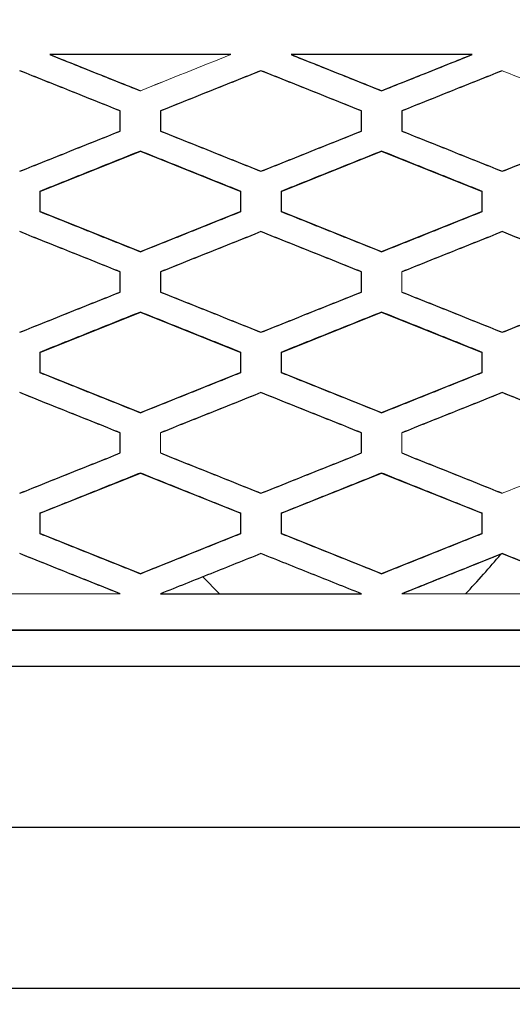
# Model space of a CAD drawing. Header units: millimetres. Extents: x 156812 to 157936, y 112087 to 113571.
# Tile 117 of 204: x 157479 to 157492, y 112799 to 112823. Entities that reach past the tile are written whole.
import ezdxf

# ---------------------------------------------------------------- set-up
doc = ezdxf.new("R2010")
doc.units = ezdxf.units.MM

msp = doc.modelspace()

# ---------------------------------------------------------------- linework, layer by layer
at = {"color": 7, "linetype": 'Continuous', "lineweight": 25}
for p, q in [((157480.228, 112822.432), (157480.228, 112822.432)), ((157486.228, 112822.432), (157486.228, 112822.432)), ((157490.728, 112822.432), (157490.728, 112822.432)), ((157488.478, 112821.533), (157488.478, 112821.533)), ((157481.978, 112820.532), (157481.978, 112821.032)), ((157482.978, 112821.032), (157482.978, 112820.532)), ((157487.978, 112820.532), (157487.978, 112821.032)), ((157488.978, 112821.032), (157488.978, 112820.532)), ((157481.978, 112820.532), (157481.978, 112820.532)), ((157482.978, 112820.532), (157482.978, 112820.532)), ((157487.978, 112820.532), (157487.978, 112820.532)), ((157488.978, 112820.532), (157488.978, 112820.532)), ((157479.978, 112819.033), (157482.478, 112820.033)), ((157482.478, 112820.033), (157484.978, 112819.033)), ((157485.978, 112819.033), (157488.478, 112820.033)), ((157488.478, 112820.033), (157490.978, 112819.033)), ((157479.478, 112819.532), (157479.478, 112819.532)), ((157485.478, 112819.532), (157485.478, 112819.532)), ((157491.478, 112819.532), (157491.478, 112819.532)), ((157479.978, 112819.033), (157479.978, 112818.533)), ((157484.978, 112818.533), (157484.978, 112819.033)), ((157485.978, 112819.033), (157485.978, 112818.533)), ((157490.978, 112818.533), (157490.978, 112819.033)), ((157482.478, 112817.533), (157479.978, 112818.533)), ((157484.978, 112818.533), (157482.478, 112817.533)), ((157484.978, 112818.533), (157484.978, 112818.533)), ((157485.978, 112818.533), (157485.978, 112818.533)), ((157488.478, 112817.533), (157485.978, 112818.533)), ((157490.978, 112818.533), (157488.478, 112817.533)), ((157490.978, 112818.533), (157490.978, 112818.533)), ((157482.478, 112817.533), (157482.478, 112817.533)), ((157488.478, 112817.533), (157488.478, 112817.533)), ((157481.978, 112816.532), (157481.978, 112817.032)), ((157482.978, 112817.032), (157482.978, 112816.532)), ((157487.978, 112816.532), (157487.978, 112817.032)), ((157488.978, 112816.964), (157488.978, 112816.964)), ((157481.978, 112816.532), (157481.978, 112816.532)), ((157482.978, 112816.532), (157482.978, 112816.532)), ((157487.978, 112816.532), (157487.978, 112816.532)), ((157479.978, 112815.033), (157482.478, 112816.033)), ((157482.478, 112816.033), (157484.978, 112815.033)), ((157485.978, 112815.033), (157488.478, 112816.033)), ((157488.478, 112816.033), (157490.978, 112815.033)), ((157479.478, 112815.532), (157479.478, 112815.532)), ((157485.478, 112815.532), (157485.478, 112815.532)), ((157491.478, 112815.532), (157491.478, 112815.532)), ((157479.978, 112815.033), (157479.978, 112814.533)), ((157484.978, 112814.533), (157484.978, 112815.033)), ((157485.978, 112815.033), (157485.978, 112814.533)), ((157490.978, 112814.533), (157490.978, 112815.033)), ((157479.978, 112814.533), (157479.978, 112814.533)), ((157482.478, 112813.533), (157479.978, 112814.533)), ((157484.978, 112814.533), (157482.478, 112813.533)), ((157484.978, 112814.533), (157484.978, 112814.533)), ((157485.978, 112814.533), (157485.978, 112814.533)), ((157488.478, 112813.533), (157485.978, 112814.533)), ((157490.978, 112814.533), (157488.478, 112813.533)), ((157490.978, 112814.533), (157490.978, 112814.533)), ((157482.478, 112813.533), (157482.478, 112813.533)), ((157488.478, 112813.533), (157488.478, 112813.533)), ((157481.978, 112812.532), (157481.978, 112813.032)), ((157487.978, 112812.532), (157487.978, 112813.032)), ((157481.978, 112812.532), (157481.978, 112812.532)), ((157487.978, 112812.532), (157487.978, 112812.532)), ((157479.978, 112811.033), (157482.478, 112812.033)), ((157482.478, 112812.033), (157484.978, 112811.033)), ((157485.978, 112811.033), (157488.478, 112812.033)), ((157488.478, 112812.033), (157490.978, 112811.033)), ((157479.478, 112811.532), (157479.478, 112811.532)), ((157485.478, 112811.532), (157485.478, 112811.532)), ((157479.978, 112811.033), (157479.978, 112810.533)), ((157484.978, 112810.533), (157484.978, 112811.033)), ((157485.978, 112811.033), (157485.978, 112810.533)), ((157490.978, 112810.533), (157490.978, 112811.033)), ((157479.978, 112810.533), (157479.978, 112810.533)), ((157482.478, 112809.533), (157479.978, 112810.533)), ((157484.978, 112810.533), (157482.478, 112809.533)), ((157484.978, 112810.533), (157484.978, 112810.533)), ((157485.978, 112810.533), (157485.978, 112810.533)), ((157488.478, 112809.533), (157485.978, 112810.533)), ((157490.978, 112810.533), (157488.478, 112809.533)), ((157490.978, 112810.533), (157490.978, 112810.533)), ((157491.445, 112810.019), (157491.478, 112810.032)), ((157491.478, 112810.032), (157493.978, 112809.032)), ((157482.478, 112809.533), (157482.478, 112809.533)), ((157484.449, 112809.032), (157484.029, 112809.453)), ((157488.478, 112809.533), (157488.478, 112809.533)), ((157482.978, 112809.032), (157482.978, 112809.032)), ((157487.978, 112809.032), (157487.978, 112809.032))]:
    msp.add_line(p, q, dxfattribs=at)
at = {"color": 144, "linetype": 'Continuous', "lineweight": 18}
for p, q in [((157482.478, 112821.533), (157482.478, 112821.533)), ((157488.978, 112816.532), (157488.978, 112816.532)), ((157482.978, 112812.532), (157482.978, 112812.532)), ((157488.978, 112812.532), (157488.978, 112812.532)), ((157491.478, 112811.532), (157491.478, 112811.532))]:
    msp.add_line(p, q, dxfattribs=at)
at = {"color": 7, "linetype": 'Continuous', "lineweight": 25}
for points, knots in [([(157431.479, 112867.516), (157431.479, 112866.556), (157431.479, 112864.636), (157431.479, 112861.756), (157431.479, 112858.876), (157431.479, 112855.996), (157431.479, 112853.116), (157431.479, 112850.236), (157431.479, 112847.357), (157431.479, 112844.477), (157431.479, 112841.597), (157431.479, 112837.578), (157431.479, 112831.82), (157431.478, 112825.808), (157431.479, 112820.712), (157431.477, 112818.013), (157431.479, 112816.23), (157431.475, 112815.478), (157431.483, 112814.882), (157431.511, 112814.437), (157431.558, 112813.999), (157431.648, 112813.413), (157431.808, 112812.687), (157432.032, 112811.978), (157432.249, 112811.423), (157432.429, 112811.018), (157432.629, 112810.617), (157432.867, 112810.192), (157433.134, 112809.734), (157433.415, 112809.247), (157433.696, 112808.761), (157433.976, 112808.275), (157434.256, 112807.79), (157434.536, 112807.306), (157434.815, 112806.822), (157435.094, 112806.34), (157435.372, 112805.857), (157435.65, 112805.376), (157435.928, 112804.895), (157436.205, 112804.415), (157436.482, 112803.936), (157436.758, 112803.457), (157437.034, 112802.979), (157437.31, 112802.502), (157437.585, 112802.026), (157437.86, 112801.55), (157438.134, 112801.075), (157438.408, 112800.6), (157438.681, 112800.127), (157438.954, 112799.654), (157439.227, 112799.181), (157439.499, 112798.71), (157439.771, 112798.239), (157440.151, 112797.581), (157440.639, 112796.734), (157441.239, 112795.697), (157441.688, 112794.912), (157441.994, 112794.391), (157442.153, 112794.14), (157442.343, 112793.856), (157442.573, 112793.541), (157442.943, 112793.078), (157443.444, 112792.529), (157444.319, 112791.727), (157445.541, 112790.872), (157447.167, 112790.13), (157448.612, 112789.758), (157449.645, 112789.635), (157450.241, 112789.603), (157455.078, 112789.602), (157464.828, 112789.603), (157476.017, 112789.603), (157484.261, 112789.602), (157489.037, 112789.602), (157493.83, 112789.602), (157498.639, 112789.601), (157503.463, 112789.603), (157506.834, 112789.597), (157508.746, 112789.602), (157509.34, 112789.636), (157510.372, 112789.762), (157511.815, 112790.138), (157513.44, 112790.885), (157514.659, 112791.744), (157515.532, 112792.549), (157516.03, 112793.097), (157516.399, 112793.561), (157516.656, 112793.916), (157516.902, 112794.29), (157517.151, 112794.711), (157517.415, 112795.172), (157517.691, 112795.649), (157517.957, 112796.11), (157518.213, 112796.555), (157518.46, 112796.983), (157518.698, 112797.394), (157519.082, 112798.061), (157519.619, 112798.991), (157520.314, 112800.194), (157521.016, 112801.41), (157521.725, 112802.637), (157522.44, 112803.877), (157523.163, 112805.128), (157523.892, 112806.391), (157524.629, 112807.665), (157525.37, 112808.953), (157525.934, 112809.916), (157526.297, 112810.56), (157526.459, 112810.88), (157526.611, 112811.203), (157526.75, 112811.531), (157526.877, 112811.862), (157526.993, 112812.197), (157527.096, 112812.536), (157527.187, 112812.879), (157527.267, 112813.226), (157527.339, 112813.606), (157527.402, 112814.019), (157527.448, 112814.458), (157527.475, 112814.906), (157527.481, 112815.404), (157527.479, 112815.96), (157527.479, 112816.559), (157527.479, 112817.844), (157527.479, 112820.441), (157527.479, 112825.12), (157527.478, 112831.425), (157527.478, 112838.139), (157527.478, 112844.489), (157527.478, 112850.245), (157527.478, 112856.002), (157527.478, 112861.759), (157527.479, 112865.597), (157527.479, 112867.516)], [0, 0, 0, 0, 0.012516, 0.025033, 0.037549, 0.050066, 0.062582, 0.075098, 0.087615, 0.100131, 0.112648, 0.125164, 0.152545, 0.187742, 0.203596, 0.219038, 0.222974, 0.226863, 0.228861, 0.230753, 0.232681, 0.234614, 0.23849, 0.242367, 0.244318, 0.246265, 0.248143, 0.250167, 0.252617, 0.255065, 0.257508, 0.259949, 0.262385, 0.264819, 0.267248, 0.269675, 0.272098, 0.274517, 0.276933, 0.279345, 0.281754, 0.28416, 0.286562, 0.288961, 0.291356, 0.293747, 0.296136, 0.29852, 0.300902, 0.303279, 0.305654, 0.308024, 0.310392, 0.312756, 0.317949, 0.323165, 0.328403, 0.329758, 0.331054, 0.332293, 0.33422, 0.336154, 0.340029, 0.343905, 0.351632, 0.359384, 0.367106, 0.370978, 0.372929, 0.374885, 0.434032, 0.500067, 0.520759, 0.541519, 0.562349, 0.583247, 0.604214, 0.62525, 0.627202, 0.629142, 0.633002, 0.640742, 0.648473, 0.656221, 0.660086, 0.663953, 0.66589, 0.667824, 0.669676, 0.671729, 0.674214, 0.676615, 0.678933, 0.681168, 0.68332, 0.685389, 0.687375, 0.693367, 0.699418, 0.705528, 0.711697, 0.717926, 0.724214, 0.730561, 0.736967, 0.743433, 0.749958, 0.751528, 0.753088, 0.75464, 0.756187, 0.757731, 0.759272, 0.760814, 0.762358, 0.763905, 0.765459, 0.767408, 0.769356, 0.771221, 0.773256, 0.775863, 0.77847, 0.781077, 0.792644, 0.812357, 0.842141, 0.874902, 0.899921, 0.924941, 0.949961, 0.97498, 1, 1, 1, 1]), ([(157451.679, 112828.899), (157451.679, 112828.132), (157451.679, 112826.6), (157451.679, 112824.303), (157451.678, 112822.011), (157451.679, 112819.723), (157451.678, 112818.082), (157451.679, 112817.082), (157451.677, 112816.719), (157451.683, 112816.36), (157451.719, 112815.888), (157451.817, 112815.309), (157452.017, 112814.626), (157452.235, 112814.115), (157452.408, 112813.787), (157452.526, 112813.58), (157452.718, 112813.246), (157453.01, 112812.742), (157453.484, 112811.921), (157454.087, 112810.876), (157454.624, 112809.946), (157454.986, 112809.319), (157455.149, 112809.037), (157455.269, 112808.83), (157455.357, 112808.675), (157455.439, 112808.547), (157455.646, 112808.26), (157456.019, 112807.875), (157456.625, 112807.497), (157457.188, 112807.308), (157457.655, 112807.236), (157458.024, 112807.231), (157458.619, 112807.233), (157459.572, 112807.232), (157460.871, 112807.233), (157463.175, 112807.232), (157465.561, 112807.232), (157469.464, 112807.232), (157473.84, 112807.232), (157481.475, 112807.232), (157488.061, 112807.232), (157493.782, 112807.232), (157496.176, 112807.232), (157498.092, 112807.233), (157499.286, 112807.232), (157500.228, 112807.233), (157500.823, 112807.231), (157501.296, 112807.236), (157501.647, 112807.289), (157501.99, 112807.381), (157502.428, 112807.558), (157502.934, 112807.872), (157503.307, 112808.256), (157503.515, 112808.542), (157503.597, 112808.67), (157503.686, 112808.825), (157503.803, 112809.027), (157503.965, 112809.308), (157504.328, 112809.937), (157504.868, 112810.873), (157505.471, 112811.917), (157505.944, 112812.736), (157506.227, 112813.227), (157506.4, 112813.526), (157506.52, 112813.733), (157506.703, 112814.071), (157506.936, 112814.617), (157507.138, 112815.299), (157507.237, 112815.88), (157507.274, 112816.354), (157507.28, 112816.688), (157507.278, 112817.051), (157507.279, 112818.249), (157507.278, 112820.307), (157507.279, 112823.176), (157507.279, 112826.04), (157507.279, 112827.947), (157507.279, 112828.899)], [0, 0, 0, 0, 0.025131, 0.050216, 0.075255, 0.100248, 0.125194, 0.129031, 0.133019, 0.137092, 0.140792, 0.148526, 0.156272, 0.164065, 0.166666, 0.168437, 0.17188, 0.179279, 0.18753, 0.202934, 0.218828, 0.222717, 0.226653, 0.229479, 0.230565, 0.232501, 0.234441, 0.242168, 0.249893, 0.257628, 0.261475, 0.265365, 0.269696, 0.281013, 0.29666, 0.312307, 0.35661, 0.374894, 0.440276, 0.500019, 0.625074, 0.656028, 0.687622, 0.703607, 0.718908, 0.726791, 0.734555, 0.738447, 0.742305, 0.746176, 0.750065, 0.757782, 0.765502, 0.767438, 0.769373, 0.770476, 0.773285, 0.777019, 0.781112, 0.797074, 0.812417, 0.820645, 0.82807, 0.830976, 0.831983, 0.835878, 0.843603, 0.851374, 0.859137, 0.862865, 0.86694, 0.870074, 0.874767, 0.906172, 0.937513, 0.968789, 1, 1, 1, 1]), ([(157484.728, 112822.432), (157483.978, 112822.432), (157482.478, 112822.432), (157480.978, 112822.432), (157480.228, 112822.432)], [0, 0, 0, 0, 0.499962, 1, 1, 1, 1]), ([(157480.228, 112822.432), (157480.603, 112822.282), (157481.353, 112821.982), (157482.103, 112821.683), (157482.478, 112821.533)], [0, 0, 0, 0, 0.499943, 1, 1, 1, 1]), ([(157490.728, 112822.432), (157489.978, 112822.432), (157488.478, 112822.432), (157486.978, 112822.432), (157486.228, 112822.432)], [0, 0, 0, 0, 0.499952, 1, 1, 1, 1]), ([(157486.228, 112822.432), (157486.603, 112822.282), (157487.353, 112821.982), (157488.103, 112821.683), (157488.478, 112821.533)], [0, 0, 0, 0, 0.499942, 1, 1, 1, 1]), ([(157488.478, 112821.533), (157488.853, 112821.683), (157489.603, 112821.983), (157490.353, 112822.282), (157490.728, 112822.432)], [0, 0, 0, 0, 0.4999864, 1, 1, 1, 1]), ([(157481.978, 112821.032), (157481.561, 112821.199), (157480.728, 112821.532), (157479.895, 112821.866), (157479.478, 112822.032)], [0, 0, 0, 0, 0.500064, 1, 1, 1, 1]), ([(157485.478, 112822.032), (157485.061, 112821.866), (157484.228, 112821.532), (157483.395, 112821.199), (157482.978, 112821.032)], [0, 0, 0, 0, 0.500023, 1, 1, 1, 1]), ([(157487.978, 112821.032), (157487.561, 112821.199), (157486.728, 112821.532), (157485.895, 112821.866), (157485.478, 112822.032)], [0, 0, 0, 0, 0.500066, 1, 1, 1, 1]), ([(157491.478, 112822.032), (157491.061, 112821.866), (157490.228, 112821.532), (157489.395, 112821.199), (157488.978, 112821.032)], [0, 0, 0, 0, 0.500014, 1, 1, 1, 1]), ([(157479.478, 112819.532), (157479.895, 112819.699), (157480.728, 112820.032), (157481.561, 112820.366), (157481.978, 112820.532)], [0, 0, 0, 0, 0.499972, 1, 1, 1, 1]), ([(157482.978, 112820.532), (157483.395, 112820.366), (157484.228, 112820.032), (157485.061, 112819.699), (157485.478, 112819.532)], [0, 0, 0, 0, 0.499933, 1, 1, 1, 1]), ([(157485.478, 112819.532), (157485.895, 112819.699), (157486.728, 112820.032), (157487.561, 112820.366), (157487.978, 112820.532)], [0, 0, 0, 0, 0.499981, 1, 1, 1, 1]), ([(157488.978, 112820.532), (157489.395, 112820.366), (157490.228, 112820.032), (157491.061, 112819.699), (157491.478, 112819.532)], [0, 0, 0, 0, 0.499931, 1, 1, 1, 1]), ([(157491.478, 112819.532), (157491.895, 112819.699), (157492.728, 112820.032), (157493.561, 112820.366), (157493.978, 112820.532)], [0, 0, 0, 0, 0.4999896, 1, 1, 1, 1]), ([(157482.478, 112820.033), (157482.061, 112819.866), (157481.228, 112819.533), (157480.395, 112819.199), (157479.978, 112819.033)], [0, 0, 0, 0, 0.5000272, 1, 1, 1, 1]), ([(157484.978, 112819.033), (157484.561, 112819.199), (157483.728, 112819.533), (157482.895, 112819.866), (157482.478, 112820.033)], [0, 0, 0, 0, 0.500068, 1, 1, 1, 1]), ([(157488.478, 112820.033), (157488.061, 112819.866), (157487.228, 112819.533), (157486.395, 112819.199), (157485.978, 112819.033)], [0, 0, 0, 0, 0.500018, 1, 1, 1, 1]), ([(157490.978, 112819.033), (157490.561, 112819.199), (157489.728, 112819.532), (157488.895, 112819.866), (157488.478, 112820.033)], [0, 0, 0, 0, 0.50007, 1, 1, 1, 1]), ([(157479.978, 112818.533), (157480.395, 112818.366), (157481.228, 112818.033), (157482.061, 112817.699), (157482.478, 112817.533)], [0, 0, 0, 0, 0.49993, 1, 1, 1, 1]), ([(157482.478, 112817.533), (157482.895, 112817.699), (157483.728, 112818.033), (157484.561, 112818.366), (157484.978, 112818.533)], [0, 0, 0, 0, 0.4999765, 1, 1, 1, 1]), ([(157485.978, 112818.533), (157486.395, 112818.366), (157487.228, 112818.033), (157488.061, 112817.699), (157488.478, 112817.533)], [0, 0, 0, 0, 0.499928, 1, 1, 1, 1]), ([(157488.478, 112817.533), (157488.895, 112817.699), (157489.728, 112818.033), (157490.561, 112818.366), (157490.978, 112818.533)], [0, 0, 0, 0, 0.499986, 1, 1, 1, 1]), ([(157481.978, 112817.032), (157481.561, 112817.199), (157480.728, 112817.532), (157479.895, 112817.866), (157479.478, 112818.032)], [0, 0, 0, 0, 0.500071, 1, 1, 1, 1]), ([(157485.478, 112818.032), (157485.061, 112817.866), (157484.228, 112817.532), (157483.395, 112817.199), (157482.978, 112817.032)], [0, 0, 0, 0, 0.500023, 1, 1, 1, 1]), ([(157487.978, 112817.032), (157487.561, 112817.199), (157486.728, 112817.532), (157485.895, 112817.866), (157485.478, 112818.032)], [0, 0, 0, 0, 0.500073, 1, 1, 1, 1]), ([(157491.478, 112818.032), (157491.061, 112817.866), (157490.228, 112817.532), (157489.395, 112817.199), (157488.978, 112817.032)], [0, 0, 0, 0, 0.500014, 1, 1, 1, 1]), ([(157493.978, 112817.032), (157493.561, 112817.199), (157492.728, 112817.532), (157491.895, 112817.866), (157491.478, 112818.032)], [0, 0, 0, 0, 0.5000751, 1, 1, 1, 1]), ([(157479.478, 112815.532), (157479.895, 112815.699), (157480.728, 112816.032), (157481.561, 112816.366), (157481.978, 112816.532)], [0, 0, 0, 0, 0.499971, 1, 1, 1, 1]), ([(157482.978, 112816.532), (157483.395, 112816.366), (157484.228, 112816.032), (157485.061, 112815.699), (157485.478, 112815.532)], [0, 0, 0, 0, 0.499926, 1, 1, 1, 1]), ([(157485.478, 112815.532), (157485.895, 112815.699), (157486.728, 112816.032), (157487.561, 112816.366), (157487.978, 112816.532)], [0, 0, 0, 0, 0.499981, 1, 1, 1, 1]), ([(157488.978, 112816.532), (157489.395, 112816.366), (157490.228, 112816.032), (157491.061, 112815.699), (157491.478, 112815.532)], [0, 0, 0, 0, 0.499923, 1, 1, 1, 1]), ([(157491.478, 112815.532), (157491.895, 112815.699), (157492.728, 112816.032), (157493.561, 112816.366), (157493.978, 112816.532)], [0, 0, 0, 0, 0.4999901, 1, 1, 1, 1]), ([(157482.478, 112816.033), (157482.061, 112815.866), (157481.228, 112815.533), (157480.395, 112815.199), (157479.978, 112815.033)], [0, 0, 0, 0, 0.5000278, 1, 1, 1, 1]), ([(157484.978, 112815.033), (157484.561, 112815.199), (157483.728, 112815.533), (157482.895, 112815.866), (157482.478, 112816.033)], [0, 0, 0, 0, 0.500075, 1, 1, 1, 1]), ([(157488.478, 112816.033), (157488.061, 112815.866), (157487.228, 112815.533), (157486.395, 112815.199), (157485.978, 112815.033)], [0, 0, 0, 0, 0.500018, 1, 1, 1, 1]), ([(157490.978, 112815.033), (157490.561, 112815.199), (157489.728, 112815.532), (157488.895, 112815.866), (157488.478, 112816.033)], [0, 0, 0, 0, 0.500078, 1, 1, 1, 1]), ([(157479.978, 112814.533), (157480.395, 112814.366), (157481.228, 112814.033), (157482.061, 112813.699), (157482.478, 112813.533)], [0, 0, 0, 0, 0.499923, 1, 1, 1, 1]), ([(157482.478, 112813.533), (157482.895, 112813.699), (157483.728, 112814.033), (157484.561, 112814.366), (157484.978, 112814.533)], [0, 0, 0, 0, 0.499976, 1, 1, 1, 1]), ([(157485.978, 112814.533), (157486.395, 112814.366), (157487.228, 112814.033), (157488.061, 112813.699), (157488.478, 112813.533)], [0, 0, 0, 0, 0.499921, 1, 1, 1, 1]), ([(157488.478, 112813.533), (157488.895, 112813.699), (157489.728, 112814.033), (157490.561, 112814.366), (157490.978, 112814.533)], [0, 0, 0, 0, 0.499986, 1, 1, 1, 1]), ([(157481.978, 112813.032), (157481.561, 112813.199), (157480.728, 112813.532), (157479.895, 112813.866), (157479.478, 112814.032)], [0, 0, 0, 0, 0.500077, 1, 1, 1, 1]), ([(157485.478, 112814.032), (157485.061, 112813.866), (157484.228, 112813.532), (157483.395, 112813.199), (157482.978, 112813.032)], [0, 0, 0, 0, 0.500023, 1, 1, 1, 1]), ([(157487.978, 112813.032), (157487.561, 112813.199), (157486.728, 112813.532), (157485.895, 112813.866), (157485.478, 112814.032)], [0, 0, 0, 0, 0.50008, 1, 1, 1, 1]), ([(157491.478, 112814.032), (157491.061, 112813.866), (157490.228, 112813.532), (157489.395, 112813.199), (157488.978, 112813.032)], [0, 0, 0, 0, 0.500014, 1, 1, 1, 1]), ([(157493.978, 112813.032), (157493.561, 112813.199), (157492.728, 112813.532), (157491.895, 112813.866), (157491.478, 112814.032)], [0, 0, 0, 0, 0.500083, 1, 1, 1, 1]), ([(157431.96, 112811.722), (157431.998, 112811.62), (157432.075, 112811.416), (157432.204, 112811.111), (157432.346, 112810.804), (157432.5, 112810.497), (157432.669, 112810.19), (157432.848, 112809.882), (157433.029, 112809.567), (157433.214, 112809.247), (157433.401, 112808.922), (157433.592, 112808.592), (157433.785, 112808.256), (157433.982, 112807.914), (157434.182, 112807.567), (157434.385, 112807.215), (157434.591, 112806.857), (157434.8, 112806.494), (157435.013, 112806.126), (157435.228, 112805.752), (157435.447, 112805.372), (157435.669, 112804.988), (157435.894, 112804.597), (157436.122, 112804.202), (157436.353, 112803.801), (157436.587, 112803.394), (157436.825, 112802.982), (157437.065, 112802.565), (157437.309, 112802.142), (157437.555, 112801.714), (157437.805, 112801.28), (157438.058, 112800.841), (157438.314, 112800.397), (157438.574, 112799.947), (157438.836, 112799.492), (157439.101, 112799.031), (157439.516, 112798.311), (157440.108, 112797.283), (157440.737, 112796.192), (157441.254, 112795.294), (157441.631, 112794.64), (157441.979, 112794.04), (157442.337, 112793.52), (157442.799, 112792.921), (157443.454, 112792.209), (157444.69, 112791.139), (157446.158, 112790.293), (157447.694, 112789.766), (157448.715, 112789.54), (157449.549, 112789.437), (157450.167, 112789.405), (157450.877, 112789.408), (157451.992, 112789.406), (157453.843, 112789.407), (157456.429, 112789.407), (157459.75, 112789.407), (157463.807, 112789.408), (157468.599, 112789.408), (157474.127, 112789.408), (157479.162, 112789.408), (157483.394, 112789.409), (157486.514, 112789.409), (157489.439, 112789.409), (157492.169, 112789.409), (157494.705, 112789.409), (157497.047, 112789.409), (157499.194, 112789.409), (157501.146, 112789.409), (157502.904, 112789.409), (157504.467, 112789.409), (157505.836, 112789.409), (157507.011, 112789.408), (157507.991, 112789.41), (157508.776, 112789.405), (157509.366, 112789.445), (157509.76, 112789.491), (157510.131, 112789.545), (157510.55, 112789.622), (157511.083, 112789.75), (157511.63, 112789.914), (157512.188, 112790.116), (157512.753, 112790.36), (157513.321, 112790.649), (157513.888, 112790.987), (157514.449, 112791.375), (157515, 112791.815), (157515.534, 112792.308), (157516.046, 112792.856), (157516.529, 112793.457), (157516.977, 112794.112), (157517.379, 112794.822), (157517.799, 112795.547), (157518.227, 112796.293), (157518.609, 112796.955), (157518.938, 112797.526), (157519.211, 112798.001), (157519.484, 112798.475), (157519.758, 112798.95), (157520.031, 112799.425), (157520.305, 112799.9), (157520.578, 112800.374), (157520.852, 112800.849), (157521.125, 112801.324), (157521.399, 112801.799), (157521.672, 112802.274), (157521.946, 112802.749), (157522.22, 112803.223), (157522.493, 112803.698), (157522.767, 112804.173), (157523.04, 112804.648), (157523.314, 112805.123), (157523.588, 112805.598), (157523.861, 112806.073), (157524.135, 112806.548), (157524.409, 112807.023), (157524.682, 112807.498), (157524.956, 112807.973), (157525.23, 112808.448), (157525.504, 112808.923), (157525.777, 112809.398), (157526.05, 112809.874), (157526.327, 112810.347), (157526.577, 112810.835), (157526.8, 112811.336), (157526.996, 112811.849), (157527.165, 112812.37), (157527.255, 112812.724), (157527.299, 112812.902)], [0, 0, 0, 0, 0.002709, 0.005471, 0.008285, 0.011152, 0.01407, 0.017042, 0.020066, 0.023142, 0.02627, 0.029451, 0.032684, 0.035969, 0.039306, 0.042696, 0.046137, 0.049632, 0.053178, 0.056777, 0.060427, 0.06413, 0.067886, 0.071693, 0.075553, 0.079465, 0.08343, 0.087446, 0.091515, 0.095636, 0.099809, 0.104034, 0.108312, 0.112642, 0.117024, 0.121458, 0.125945, 0.137812, 0.151146, 0.157446, 0.163746, 0.170045, 0.174788, 0.179533, 0.18897, 0.198935, 0.220351, 0.230743, 0.239435, 0.246426, 0.251714, 0.254876, 0.26416, 0.279568, 0.301099, 0.328753, 0.362529, 0.402428, 0.44845, 0.500594, 0.528187, 0.55416, 0.578513, 0.601247, 0.622362, 0.641857, 0.659732, 0.675988, 0.690624, 0.703641, 0.715039, 0.724817, 0.732976, 0.739515, 0.744434, 0.747736, 0.749417, 0.753797, 0.758364, 0.763116, 0.768055, 0.773179, 0.778487, 0.783982, 0.789663, 0.795532, 0.801588, 0.807831, 0.814259, 0.820873, 0.827675, 0.834664, 0.841839, 0.849201, 0.85377, 0.85834, 0.862909, 0.867478, 0.872048, 0.876617, 0.881186, 0.885756, 0.890325, 0.894895, 0.899465, 0.904034, 0.908604, 0.913174, 0.917744, 0.922313, 0.926883, 0.931453, 0.936023, 0.940593, 0.945163, 0.949734, 0.954304, 0.958874, 0.963444, 0.968015, 0.972585, 0.977155, 0.981725, 0.986294, 0.990863, 0.995432, 1, 1, 1, 1]), ([(157479.478, 112811.532), (157479.895, 112811.699), (157480.728, 112812.032), (157481.561, 112812.366), (157481.978, 112812.532)], [0, 0, 0, 0, 0.4999706, 1, 1, 1, 1]), ([(157482.978, 112812.532), (157483.395, 112812.366), (157484.228, 112812.032), (157485.061, 112811.699), (157485.478, 112811.532)], [0, 0, 0, 0, 0.499918, 1, 1, 1, 1]), ([(157485.478, 112811.532), (157485.895, 112811.699), (157486.728, 112812.032), (157487.561, 112812.366), (157487.978, 112812.532)], [0, 0, 0, 0, 0.4999806, 1, 1, 1, 1]), ([(157488.978, 112812.532), (157489.395, 112812.366), (157490.228, 112812.032), (157491.061, 112811.699), (157491.478, 112811.532)], [0, 0, 0, 0, 0.499915, 1, 1, 1, 1]), ([(157482.478, 112812.033), (157482.061, 112811.866), (157481.228, 112811.533), (157480.395, 112811.199), (157479.978, 112811.033)], [0, 0, 0, 0, 0.500029, 1, 1, 1, 1]), ([(157484.978, 112811.033), (157484.561, 112811.199), (157483.728, 112811.533), (157482.895, 112811.866), (157482.478, 112812.033)], [0, 0, 0, 0, 0.500083, 1, 1, 1, 1]), ([(157488.478, 112812.033), (157488.061, 112811.866), (157487.228, 112811.533), (157486.395, 112811.199), (157485.978, 112811.033)], [0, 0, 0, 0, 0.5000186, 1, 1, 1, 1]), ([(157490.978, 112811.033), (157490.561, 112811.199), (157489.728, 112811.532), (157488.895, 112811.866), (157488.478, 112812.033)], [0, 0, 0, 0, 0.5000858, 1, 1, 1, 1]), ([(157479.978, 112810.533), (157480.395, 112810.366), (157481.228, 112810.033), (157482.061, 112809.699), (157482.478, 112809.533)], [0, 0, 0, 0, 0.499916, 1, 1, 1, 1]), ([(157482.478, 112809.533), (157482.895, 112809.699), (157483.728, 112810.033), (157484.561, 112810.366), (157484.978, 112810.533)], [0, 0, 0, 0, 0.499975, 1, 1, 1, 1]), ([(157485.978, 112810.533), (157486.395, 112810.366), (157487.228, 112810.033), (157488.061, 112809.699), (157488.478, 112809.533)], [0, 0, 0, 0, 0.499913, 1, 1, 1, 1]), ([(157488.478, 112809.533), (157488.895, 112809.699), (157489.728, 112810.033), (157490.561, 112810.366), (157490.978, 112810.533)], [0, 0, 0, 0, 0.499985, 1, 1, 1, 1]), ([(157481.978, 112809.032), (157481.561, 112809.199), (157480.728, 112809.532), (157479.895, 112809.866), (157479.478, 112810.032)], [0, 0, 0, 0, 0.500086, 1, 1, 1, 1]), ([(157485.478, 112810.032), (157485.061, 112809.866), (157484.228, 112809.532), (157483.395, 112809.199), (157482.978, 112809.032)], [0, 0, 0, 0, 0.500016, 1, 1, 1, 1]), ([(157487.978, 112809.032), (157487.561, 112809.199), (157486.728, 112809.532), (157485.895, 112809.866), (157485.478, 112810.032)], [0, 0, 0, 0, 0.500097, 1, 1, 1, 1]), ([(157491.478, 112810.032), (157491.061, 112809.866), (157490.228, 112809.532), (157489.395, 112809.199), (157488.978, 112809.032)], [0, 0, 0, 0, 0.5000139, 1, 1, 1, 1]), ([(157493.978, 112809.032), (157493.561, 112809.199), (157492.728, 112809.532), (157491.895, 112809.866), (157491.478, 112810.032)], [0, 0, 0, 0, 0.500092, 1, 1, 1, 1]), ([(157482.978, 112809.032), (157483.534, 112809.032), (157484.645, 112809.032), (157486.312, 112809.032), (157487.422, 112809.032), (157487.978, 112809.032)], [0, 0, 0, 0, 0.333353, 0.666684, 1, 1, 1, 1]), ([(157456.768, 112803.232), (157457.398, 112803.232), (157458.659, 112803.232), (157460.551, 112803.232), (157462.442, 112803.232), (157464.334, 112803.232), (157466.226, 112803.232), (157468.119, 112803.232), (157470.012, 112803.232), (157471.905, 112803.232), (157473.798, 112803.232), (157475.692, 112803.232), (157477.585, 112803.232), (157479.931, 112803.232), (157482.727, 112803.232), (157485.974, 112803.232), (157489.219, 112803.232), (157492.464, 112803.232), (157495.707, 112803.232), (157498.949, 112803.232), (157501.109, 112803.232), (157502.189, 112803.232)], [0, 0, 0, 0, 0.041685, 0.083363, 0.125035, 0.166701, 0.208364, 0.250025, 0.291684, 0.333343, 0.375003, 0.416665, 0.458331, 0.500002, 0.57146, 0.642898, 0.714322, 0.785738, 0.857152, 0.928571, 1, 1, 1, 1]), ([(157456.768, 112803.232), (157464.315, 112803.232), (157471.897, 112803.232), (157487.062, 112803.232), (157494.643, 112803.232), (157502.189, 112803.232)], [0, 0, 0, 0, 0.5, 0.5, 1, 1, 1, 1])]:
    msp.add_open_spline(points, degree=3, knots=knots, dxfattribs=at)
for points in [[(157480.228, 112822.432), (157480.978, 112822.132), (157481.728, 112821.832), (157482.478, 112821.533)], [(157486.228, 112822.432), (157486.978, 112822.132), (157487.728, 112821.832), (157488.478, 112821.533)], [(157488.478, 112821.533), (157489.228, 112821.833), (157489.978, 112822.133), (157490.728, 112822.432)], [(157481.978, 112821.032), (157481.145, 112821.366), (157480.311, 112821.699), (157479.478, 112822.032)], [(157485.478, 112822.032), (157484.645, 112821.699), (157483.811, 112821.366), (157482.978, 112821.032)], [(157487.978, 112821.032), (157487.145, 112821.366), (157486.311, 112821.699), (157485.478, 112822.032)], [(157491.478, 112822.032), (157490.645, 112821.699), (157489.811, 112821.366), (157488.978, 112821.032)], [(157479.478, 112819.532), (157480.311, 112819.866), (157481.145, 112820.199), (157481.978, 112820.532)], [(157482.978, 112820.532), (157483.811, 112820.199), (157484.645, 112819.866), (157485.478, 112819.532)], [(157485.478, 112819.532), (157486.311, 112819.866), (157487.145, 112820.199), (157487.978, 112820.532)], [(157488.978, 112820.532), (157489.811, 112820.199), (157490.645, 112819.866), (157491.478, 112819.532)], [(157491.478, 112819.532), (157492.311, 112819.866), (157493.145, 112820.199), (157493.978, 112820.532)], [(157481.978, 112817.032), (157481.145, 112817.366), (157480.311, 112817.699), (157479.478, 112818.032)], [(157485.478, 112818.032), (157484.645, 112817.699), (157483.811, 112817.366), (157482.978, 112817.032)], [(157487.978, 112817.032), (157487.145, 112817.366), (157486.311, 112817.699), (157485.478, 112818.032)], [(157491.478, 112818.032), (157490.645, 112817.699), (157489.811, 112817.366), (157488.978, 112817.032)], [(157493.978, 112817.032), (157493.145, 112817.366), (157492.311, 112817.699), (157491.478, 112818.032)], [(157479.478, 112815.532), (157480.311, 112815.866), (157481.145, 112816.199), (157481.978, 112816.532)], [(157482.978, 112816.532), (157483.811, 112816.199), (157484.645, 112815.866), (157485.478, 112815.532)], [(157485.478, 112815.532), (157486.311, 112815.866), (157487.145, 112816.199), (157487.978, 112816.532)], [(157488.978, 112816.532), (157489.811, 112816.199), (157490.645, 112815.866), (157491.478, 112815.532)], [(157491.478, 112815.532), (157492.311, 112815.866), (157493.145, 112816.199), (157493.978, 112816.532)], [(157481.978, 112813.032), (157481.145, 112813.366), (157480.311, 112813.699), (157479.478, 112814.032)], [(157485.478, 112814.032), (157484.645, 112813.699), (157483.811, 112813.366), (157482.978, 112813.032)], [(157487.978, 112813.032), (157487.145, 112813.366), (157486.311, 112813.699), (157485.478, 112814.032)], [(157491.478, 112814.032), (157490.645, 112813.699), (157489.811, 112813.366), (157488.978, 112813.032)], [(157493.618, 112813.176), (157492.905, 112813.462), (157492.192, 112813.747), (157491.478, 112814.032)], [(157479.478, 112811.532), (157480.311, 112811.866), (157481.145, 112812.199), (157481.978, 112812.532)], [(157482.978, 112812.532), (157483.811, 112812.199), (157484.645, 112811.866), (157485.478, 112811.532)], [(157485.478, 112811.532), (157486.311, 112811.866), (157487.145, 112812.199), (157487.978, 112812.532)], [(157488.978, 112812.532), (157489.811, 112812.199), (157490.645, 112811.866), (157491.478, 112811.532)], [(157481.978, 112809.032), (157481.144, 112809.366), (157480.311, 112809.699), (157479.478, 112810.032)], [(157491.445, 112810.019), (157490.623, 112809.69), (157489.8, 112809.361), (157488.978, 112809.032)], [(157490.563, 112809.032), (157490.868, 112809.351), (157491.162, 112809.68), (157491.445, 112810.019)], [(157501.026, 112808.132), (157486.679, 112808.134), (157472.276, 112808.133), (157457.928, 112808.132)], [(157457.928, 112808.132), (157472.276, 112808.133), (157486.68, 112808.134), (157501.026, 112808.132)], [(157456.191, 112799.232), (157471.693, 112799.232), (157487.264, 112799.232), (157502.766, 112799.232)]]:
    msp.add_open_spline(points, degree=3, dxfattribs=at)
at = {"color": 144, "linetype": 'Continuous', "lineweight": 18}
for points in [[(157484.728, 112822.432), (157483.978, 112822.132), (157483.228, 112821.832), (157482.478, 112821.533)], [(157482.478, 112821.533), (157483.228, 112821.833), (157483.978, 112822.132), (157484.728, 112822.432)], [(157491.478, 112822.032), (157492.311, 112821.699), (157493.145, 112821.366), (157493.978, 112821.032)], [(157493.978, 112821.032), (157493.145, 112821.366), (157492.311, 112821.699), (157491.478, 112822.032)], [(157488.978, 112816.532), (157488.978, 112816.699), (157488.978, 112816.866), (157488.978, 112817.032)], [(157488.978, 112817.029), (157488.978, 112816.865), (157488.978, 112816.7), (157488.978, 112816.536)], [(157482.978, 112812.532), (157482.978, 112812.699), (157482.978, 112812.866), (157482.978, 112813.032)], [(157482.978, 112813.029), (157482.978, 112812.865), (157482.978, 112812.7), (157482.978, 112812.536)], [(157488.978, 112812.532), (157488.978, 112812.699), (157488.978, 112812.866), (157488.978, 112813.032)], [(157488.978, 112813.029), (157488.978, 112812.865), (157488.978, 112812.7), (157488.978, 112812.536)], [(157493.978, 112812.532), (157493.145, 112812.199), (157492.311, 112811.866), (157491.478, 112811.532)], [(157487.978, 112809.032), (157487.145, 112809.366), (157486.311, 112809.699), (157485.478, 112810.032)], [(157481.978, 112809.032), (157480.311, 112809.032), (157478.643, 112809.032), (157476.976, 112809.032)], [(157482.978, 112809.032), (157484.645, 112809.032), (157486.312, 112809.032), (157487.978, 112809.032)], [(157493.978, 112809.032), (157492.312, 112809.032), (157490.645, 112809.032), (157488.978, 112809.032)]]:
    msp.add_open_spline(points, degree=3, dxfattribs=at)

doc.saveas('drawing.dxf')
